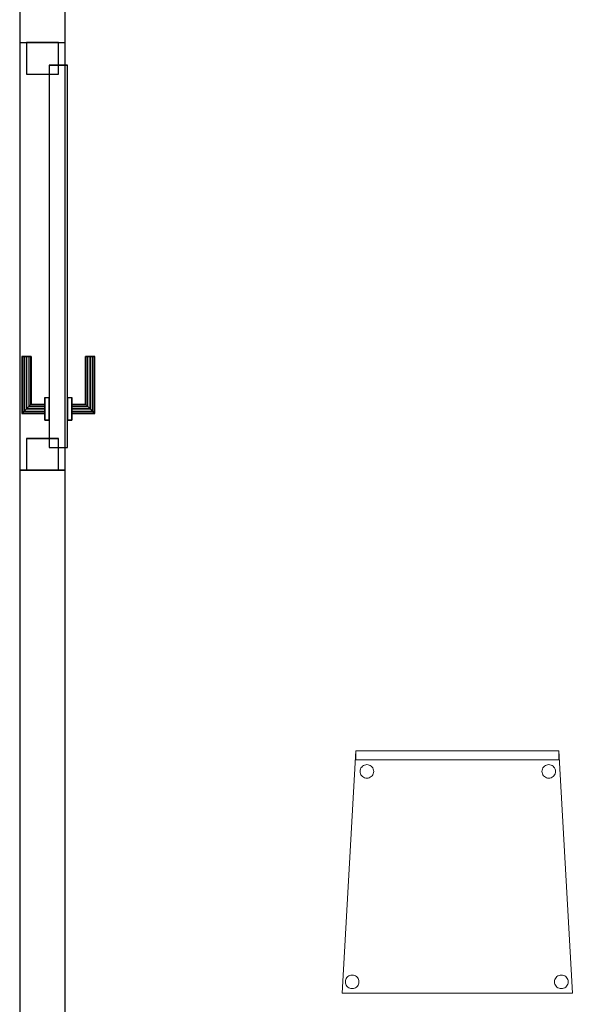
# Model space of a CAD drawing. Header units: metres. Extents: x 397.7 to 427.5, y 12.7 to 28.4.
# Tile 131 of 144: x 421.3 to 422.5, y 20.5 to 22.7. Entities that reach past the tile are written whole.
import ezdxf

# ---------------------------------------------------------------- set-up
doc = ezdxf.new("R2010")
doc.units = ezdxf.units.M
doc.layers.add('01_CARPINTERIA', color=5, linetype='Continuous', lineweight=25, true_color=0x0000ff)
for name, color, linetype, lineweight in [('02_MOBILIARIO', 7, 'Continuous', 18), ('A-DETL-____-MBND', 7, 'Continuous', 18), ('A-GENM-____-OTLN', 7, 'Continuous', 18), ('A-WALL-____-MCUT', 7, 'Continuous', 25), ('A-WALL-____-OTLN', 7, 'Continuous', 25)]:
    doc.layers.add(name, color=color, linetype=linetype, lineweight=lineweight)

# ---------------------------------------------------------------- blocks, each defined once
blk = doc.blocks.new('Family - Mampara P3-156562-06_TEL_P3')
at = {"layer": 'A-WALL-____-MCUT', "color": 253, "true_color": 0xaaaaaa}
for p, q in [((1.4587, 0.1), (1.3087, 0.1)), ((1.4587, 0), (1.4587, 0.1)), ((2.3987, 0.1), (2.3987, 0)), ((7.1949, 0.1), (2.3987, 0.1)), ((1.3087, 0), (1.4587, 0)), ((2.3987, 0), (7.1949, 0))]:
    blk.add_line(p, q, dxfattribs=at)
at = {"layer": 'A-WALL-____-OTLN', "color": 253, "true_color": 0xaaaaaa}
for p, q in [((10.9988, 0.1), (0, 0.1)), ((1.4587, 0), (1.4587, 0.1)), ((2.3987, 0.1), (1.4587, 0.1)), ((2.3987, 0), (2.3987, 0.1)), ((0, 0), (10.9988, 0)), ((1.4587, 0), (2.3987, 0))]:
    blk.add_line(p, q, dxfattribs=at)
at = {"layer": 'A-WALL-____-OTLN', "color": 253, "lineweight": 18, "true_color": 0xaaaaaa}
blk.add_line((0, 0), (10.9988, 0), dxfattribs=at)
blk = doc.blocks.new('Family - Vano porta P3-156564-06_TEL_P3')
at = {"layer": 'A-GENM-____-OTLN', "color": 253, "true_color": 0xaaaaaa}
for p, q in [((421.3659, 22.6507), (421.2659, 22.6507)), ((421.2659, 22.6507), (421.2659, 21.7107)), ((421.3659, 22.6507), (421.2659, 22.6507)), ((421.2659, 21.7107), (421.2659, 22.6507)), ((421.3659, 21.7107), (421.3659, 22.6507)), ((421.3659, 22.6507), (421.3659, 21.7107)), ((421.2659, 21.7107), (421.3659, 21.7107)), ((421.3659, 21.7107), (421.2659, 21.7107))]:
    blk.add_line(p, q, dxfattribs=at)
blk = doc.blocks.new('Family - LONDR55-XX_ZZ-ARQ-CAA-M3D-Londres55-156768-06_TEL_P3')
at = {"layer": '01_CARPINTERIA', "color": 161, "true_color": 0xaaaaff}
for p, q in [((0.69, 0.1487), (0.69, 0.15)), ((0.69, 0.15), (0.69, 0.1487)), ((0.815, 0.15), (0.69, 0.15)), ((0.69, 0.145), (0.69, 0.1487)), ((0.69, 0.1487), (0.69, 0.145)), ((0.8137, 0.1487), (0.69, 0.1487)), ((0.8137, 0.1487), (0.69, 0.1487)), ((0.69, 0.14), (0.69, 0.145)), ((0.69, 0.145), (0.69, 0.14)), ((0.81, 0.145), (0.69, 0.145)), ((0.81, 0.145), (0.69, 0.145)), ((0.69, 0.135), (0.69, 0.14)), ((0.69, 0.14), (0.69, 0.135)), ((0.69, 0.14), (0.805, 0.14)), ((0.805, 0.14), (0.69, 0.14)), ((0.69, 0.135), (0.69, 0.1313)), ((0.69, 0.1313), (0.69, 0.135)), ((0.8, 0.135), (0.69, 0.135)), ((0.8, 0.135), (0.69, 0.135)), ((0.69, 0.1313), (0.69, 0.13)), ((0.69, 0.13), (0.69, 0.1313)), ((0.7963, 0.1313), (0.69, 0.1313)), ((0.7963, 0.1313), (0.69, 0.1313)), ((0.795, 0.13), (0.69, 0.13)), ((0.795, 0.13), (0.7963, 0.1313)), ((0.7963, 0.1313), (0.795, 0.13)), ((0.795, 0.1), (0.795, 0.13)), ((0.7963, 0.1313), (0.8, 0.135)), ((0.8, 0.135), (0.7963, 0.1313)), ((0.7963, 0.1), (0.7963, 0.1313)), ((0.7963, 0.1), (0.7963, 0.1313)), ((0.8, 0.135), (0.805, 0.14)), ((0.805, 0.14), (0.8, 0.135)), ((0.8, 0.1), (0.8, 0.135)), ((0.8, 0.1), (0.8, 0.135)), ((0.81, 0.145), (0.805, 0.14)), ((0.805, 0.14), (0.81, 0.145)), ((0.805, 0.14), (0.805, 0.1)), ((0.805, 0.1), (0.805, 0.14)), ((0.8137, 0.1487), (0.81, 0.145)), ((0.81, 0.145), (0.8137, 0.1487)), ((0.81, 0.1), (0.81, 0.145)), ((0.81, 0.1), (0.81, 0.145)), ((0.815, 0.15), (0.8137, 0.1487)), ((0.8137, 0.1487), (0.815, 0.15)), ((0.8137, 0.1), (0.8137, 0.1487)), ((0.8137, 0.1), (0.8137, 0.1487)), ((0.815, 0.1), (0.815, 0.15)), ((0.89, 0.09), (0.05, 0.09)), ((0.05, 0.09), (0.05, 0.05)), ((0.89, 0.09), (0.05, 0.09)), ((0.05, 0.05), (0.05, 0.09)), ((0.83, 0.1), (0.78, 0.1)), ((0.78, 0.1), (0.83, 0.1)), ((0.78, 0.09), (0.78, 0.1)), ((0.78, 0.09), (0.78, 0.1)), ((0.83, 0.09), (0.78, 0.09)), ((0.78, 0.09), (0.83, 0.09)), ((0.7963, 0.1), (0.795, 0.1)), ((0.795, 0.1), (0.7963, 0.1)), ((0.8, 0.1), (0.7963, 0.1)), ((0.7963, 0.1), (0.8, 0.1)), ((0.805, 0.1), (0.8, 0.1)), ((0.8, 0.1), (0.805, 0.1)), ((0.81, 0.1), (0.805, 0.1)), ((0.805, 0.1), (0.81, 0.1)), ((0.81, 0.1), (0.8137, 0.1)), ((0.8137, 0.1), (0.81, 0.1)), ((0.8137, 0.1), (0.815, 0.1)), ((0.815, 0.1), (0.8137, 0.1)), ((0.83, 0.09), (0.83, 0.1)), ((0.83, 0.1), (0.83, 0.09)), ((0.89, 0.05), (0.89, 0.09)), ((0.89, 0.05), (0.89, 0.09)), ((0.07, 0.07), (0, 0.07)), ((0, 0.07), (0, 0)), ((0.07, 0.07), (0, 0.07)), ((0, 0), (0, 0.07)), ((0.07, 0), (0.07, 0.07)), ((0.07, 0), (0.07, 0.07)), ((0.94, 0.07), (0.87, 0.07)), ((0.87, 0.07), (0.87, 0)), ((0.94, 0.07), (0.87, 0.07)), ((0.87, 0), (0.87, 0.07)), ((0.94, 0), (0.94, 0.07)), ((0.94, 0), (0.94, 0.07)), ((0.05, 0.05), (0.89, 0.05)), ((0.05, 0.05), (0.89, 0.05)), ((0.78, 0.05), (0.83, 0.05)), ((0.83, 0.05), (0.78, 0.05)), ((0.78, 0.04), (0.78, 0.05)), ((0.78, 0.04), (0.78, 0.05)), ((0.83, 0.04), (0.83, 0.05)), ((0.83, 0.05), (0.83, 0.04)), ((0.78, 0.04), (0.83, 0.04)), ((0.83, 0.04), (0.78, 0.04)), ((0.7963, 0.04), (0.795, 0.04)), ((0.795, 0.04), (0.7963, 0.04)), ((0.795, 0.01), (0.795, 0.04)), ((0.8, 0.04), (0.7963, 0.04)), ((0.7963, 0.04), (0.8, 0.04)), ((0.7963, 0.0087), (0.7963, 0.04)), ((0.7963, 0.0087), (0.7963, 0.04)), ((0.8, 0.04), (0.805, 0.04)), ((0.805, 0.04), (0.8, 0.04)), ((0.8, 0.005), (0.8, 0.04)), ((0.8, 0.005), (0.8, 0.04)), ((0.805, 0.04), (0.81, 0.04)), ((0.81, 0.04), (0.805, 0.04)), ((0.805, 0.04), (0.805, 0)), ((0.805, 0), (0.805, 0.04)), ((0.81, 0.04), (0.8137, 0.04)), ((0.8137, 0.04), (0.81, 0.04)), ((0.81, -0.005), (0.81, 0.04)), ((0.81, -0.005), (0.81, 0.04)), ((0.8137, 0.04), (0.815, 0.04)), ((0.815, 0.04), (0.8137, 0.04)), ((0.8137, -0.0087), (0.8137, 0.04)), ((0.8137, -0.0087), (0.8137, 0.04)), ((0.815, -0.01), (0.815, 0.04)), ((0, 0), (0.07, 0)), ((0, 0), (0.07, 0)), ((0.69, 0.0087), (0.69, 0.01)), ((0.69, 0.01), (0.69, 0.0087)), ((0.69, 0.01), (0.795, 0.01)), ((0.69, 0.005), (0.69, 0.0087)), ((0.69, 0.0087), (0.69, 0.005)), ((0.69, 0.0087), (0.7963, 0.0087)), ((0.69, 0.0087), (0.7963, 0.0087)), ((0.69, 0), (0.69, 0.005)), ((0.69, 0.005), (0.69, 0)), ((0.69, 0.005), (0.8, 0.005)), ((0.69, 0.005), (0.8, 0.005)), ((0.69, -0.005), (0.69, 0)), ((0.805, 0), (0.69, 0)), ((0.69, 0), (0.805, 0)), ((0.7963, 0.0087), (0.795, 0.01)), ((0.795, 0.01), (0.7963, 0.0087)), ((0.8, 0.005), (0.7963, 0.0087)), ((0.7963, 0.0087), (0.8, 0.005)), ((0.805, 0), (0.8, 0.005)), ((0.8, 0.005), (0.805, 0)), ((0.805, 0), (0.81, -0.005)), ((0.81, -0.005), (0.805, 0)), ((0.87, 0), (0.94, 0)), ((0.87, 0), (0.94, 0)), ((0.69, 0), (0.69, -0.005)), ((0.69, -0.005), (0.69, -0.0087)), ((0.69, -0.0087), (0.69, -0.005)), ((0.69, -0.005), (0.81, -0.005)), ((0.69, -0.005), (0.81, -0.005)), ((0.69, -0.0087), (0.69, -0.01)), ((0.69, -0.01), (0.69, -0.0087)), ((0.69, -0.0087), (0.8137, -0.0087)), ((0.69, -0.0087), (0.8137, -0.0087)), ((0.69, -0.01), (0.815, -0.01)), ((0.81, -0.005), (0.8137, -0.0087)), ((0.8137, -0.0087), (0.81, -0.005)), ((0.8137, -0.0087), (0.815, -0.01)), ((0.815, -0.01), (0.8137, -0.0087))]:
    blk.add_line(p, q, dxfattribs=at)
blk = doc.blocks.new('Family - Porta P3-156769-06_TEL_P3')
blk.add_blockref('Family - LONDR55-XX_ZZ-ARQ-CAA-M3D-Londres55-156768-06_TEL_P3', (0, 0))
blk = doc.blocks.new('Family - Cadira confident_P3-156825-06_TEL_P3')
at = {"layer": 'A-DETL-____-MBND', "color": 253, "true_color": 0xaaaaaa}
for p, q in [((0, 0), (0.03, 0.5326)), ((0.03, 0.5326), (0, 0)), ((0.03, 0.5126), (0.03, 0.5326)), ((0.03, 0.5326), (0.4765, 0.5326)), ((0.4765, 0.5326), (0.03, 0.5326)), ((0.03, 0.5326), (0.03, 0.5126)), ((0.03, 0.5326), (0.4765, 0.5326)), ((0.4765, 0.5326), (0.03, 0.5326)), ((0.4765, 0.5326), (0.4765, 0.5126)), ((0.4765, 0.5126), (0.4765, 0.5326)), ((0.4765, 0.5326), (0.5065, 0)), ((0.5065, 0), (0.4765, 0.5326)), ((0.4765, 0.5126), (0.03, 0.5126)), ((0.03, 0.5126), (0.4765, 0.5126)), ((0.0432, 0.4971), (0.0451, 0.499)), ((0.0451, 0.499), (0.0432, 0.4971)), ((0.0451, 0.499), (0.0472, 0.5004)), ((0.0472, 0.5004), (0.0451, 0.499)), ((0.0472, 0.5004), (0.0496, 0.5015)), ((0.0496, 0.5015), (0.0472, 0.5004)), ((0.0496, 0.5015), (0.0521, 0.5022)), ((0.0521, 0.5022), (0.0496, 0.5015)), ((0.0521, 0.5022), (0.0547, 0.5024)), ((0.0547, 0.5024), (0.0521, 0.5022)), ((0.0547, 0.5024), (0.0573, 0.5022)), ((0.0573, 0.5022), (0.0547, 0.5024)), ((0.0573, 0.5022), (0.0598, 0.5015)), ((0.0598, 0.5015), (0.0573, 0.5022)), ((0.0598, 0.5015), (0.0621, 0.5004)), ((0.0621, 0.5004), (0.0598, 0.5015)), ((0.0621, 0.5004), (0.0643, 0.4989)), ((0.0643, 0.4989), (0.0621, 0.5004)), ((0.0643, 0.4989), (0.0661, 0.4971)), ((0.0661, 0.4971), (0.0643, 0.4989)), ((0.4432, 0.4971), (0.4451, 0.499)), ((0.4451, 0.499), (0.4432, 0.4971)), ((0.4451, 0.499), (0.4472, 0.5004)), ((0.4472, 0.5004), (0.4451, 0.499)), ((0.4472, 0.5004), (0.4496, 0.5015)), ((0.4496, 0.5015), (0.4472, 0.5004)), ((0.4496, 0.5015), (0.4521, 0.5022)), ((0.4521, 0.5022), (0.4496, 0.5015)), ((0.4521, 0.5022), (0.4547, 0.5024)), ((0.4547, 0.5024), (0.4521, 0.5022)), ((0.4547, 0.5024), (0.4573, 0.5022)), ((0.4573, 0.5022), (0.4547, 0.5024)), ((0.4573, 0.5022), (0.4598, 0.5015)), ((0.4598, 0.5015), (0.4573, 0.5022)), ((0.4598, 0.5015), (0.4621, 0.5004)), ((0.4621, 0.5004), (0.4598, 0.5015)), ((0.4621, 0.5004), (0.4643, 0.4989)), ((0.4643, 0.4989), (0.4621, 0.5004)), ((0.4643, 0.4989), (0.4661, 0.4971)), ((0.4661, 0.4971), (0.4643, 0.4989)), ((0.0397, 0.4875), (0.0399, 0.4901)), ((0.0399, 0.4901), (0.0397, 0.4875)), ((0.0399, 0.4849), (0.0397, 0.4875)), ((0.0397, 0.4875), (0.0399, 0.4849)), ((0.0399, 0.4901), (0.0406, 0.4926)), ((0.0406, 0.4926), (0.0399, 0.4901)), ((0.0406, 0.4824), (0.0399, 0.4849)), ((0.0399, 0.4849), (0.0406, 0.4824)), ((0.0406, 0.4926), (0.0417, 0.495)), ((0.0417, 0.495), (0.0406, 0.4926)), ((0.0417, 0.48), (0.0406, 0.4824)), ((0.0406, 0.4824), (0.0417, 0.48)), ((0.0417, 0.495), (0.0432, 0.4971)), ((0.0432, 0.4971), (0.0417, 0.495)), ((0.0432, 0.4779), (0.0417, 0.48)), ((0.0417, 0.48), (0.0432, 0.4779)), ((0.045, 0.4761), (0.0432, 0.4779)), ((0.0432, 0.4779), (0.045, 0.4761)), ((0.0472, 0.4746), (0.045, 0.4761)), ((0.045, 0.4761), (0.0472, 0.4746)), ((0.0642, 0.4761), (0.0621, 0.4746)), ((0.0621, 0.4746), (0.0642, 0.4761)), ((0.0661, 0.4779), (0.0642, 0.4761)), ((0.0642, 0.4761), (0.0661, 0.4779)), ((0.0661, 0.4971), (0.0676, 0.495)), ((0.0676, 0.495), (0.0661, 0.4971)), ((0.0676, 0.48), (0.0661, 0.4779)), ((0.0661, 0.4779), (0.0676, 0.48)), ((0.0676, 0.495), (0.0687, 0.4926)), ((0.0687, 0.4926), (0.0676, 0.495)), ((0.0687, 0.4824), (0.0676, 0.48)), ((0.0676, 0.48), (0.0687, 0.4824)), ((0.0687, 0.4926), (0.0694, 0.4901)), ((0.0694, 0.4901), (0.0687, 0.4926)), ((0.0694, 0.4849), (0.0687, 0.4824)), ((0.0687, 0.4824), (0.0694, 0.4849)), ((0.0694, 0.4901), (0.0696, 0.4875)), ((0.0696, 0.4875), (0.0694, 0.4901)), ((0.0696, 0.4875), (0.0694, 0.4849)), ((0.0694, 0.4849), (0.0696, 0.4875)), ((0.4397, 0.4875), (0.4399, 0.4901)), ((0.4399, 0.4901), (0.4397, 0.4875)), ((0.4399, 0.4849), (0.4397, 0.4875)), ((0.4397, 0.4875), (0.4399, 0.4849)), ((0.4399, 0.4901), (0.4406, 0.4926)), ((0.4406, 0.4926), (0.4399, 0.4901)), ((0.4406, 0.4824), (0.4399, 0.4849)), ((0.4399, 0.4849), (0.4406, 0.4824)), ((0.4406, 0.4926), (0.4417, 0.495)), ((0.4417, 0.495), (0.4406, 0.4926)), ((0.4417, 0.48), (0.4406, 0.4824)), ((0.4406, 0.4824), (0.4417, 0.48)), ((0.4417, 0.495), (0.4432, 0.4971)), ((0.4432, 0.4971), (0.4417, 0.495)), ((0.4432, 0.4779), (0.4417, 0.48)), ((0.4417, 0.48), (0.4432, 0.4779)), ((0.445, 0.4761), (0.4432, 0.4779)), ((0.4432, 0.4779), (0.445, 0.4761)), ((0.4472, 0.4746), (0.445, 0.4761)), ((0.445, 0.4761), (0.4472, 0.4746)), ((0.4642, 0.4761), (0.4621, 0.4746)), ((0.4621, 0.4746), (0.4642, 0.4761)), ((0.4661, 0.4779), (0.4642, 0.4761)), ((0.4642, 0.4761), (0.4661, 0.4779)), ((0.4661, 0.4971), (0.4676, 0.495)), ((0.4676, 0.495), (0.4661, 0.4971)), ((0.4676, 0.48), (0.4661, 0.4779)), ((0.4661, 0.4779), (0.4676, 0.48)), ((0.4676, 0.495), (0.4687, 0.4926)), ((0.4687, 0.4926), (0.4676, 0.495)), ((0.4687, 0.4824), (0.4676, 0.48)), ((0.4676, 0.48), (0.4687, 0.4824)), ((0.4687, 0.4926), (0.4694, 0.4901)), ((0.4694, 0.4901), (0.4687, 0.4926)), ((0.4694, 0.4849), (0.4687, 0.4824)), ((0.4687, 0.4824), (0.4694, 0.4849)), ((0.4694, 0.4901), (0.4696, 0.4875)), ((0.4696, 0.4875), (0.4694, 0.4901)), ((0.4696, 0.4875), (0.4694, 0.4849)), ((0.4694, 0.4849), (0.4696, 0.4875)), ((0.0495, 0.4735), (0.0472, 0.4746)), ((0.0472, 0.4746), (0.0495, 0.4735)), ((0.052, 0.4728), (0.0495, 0.4735)), ((0.0495, 0.4735), (0.052, 0.4728)), ((0.0546, 0.4726), (0.052, 0.4728)), ((0.052, 0.4728), (0.0546, 0.4726)), ((0.0572, 0.4728), (0.0546, 0.4726)), ((0.0546, 0.4726), (0.0572, 0.4728)), ((0.0598, 0.4735), (0.0572, 0.4728)), ((0.0572, 0.4728), (0.0598, 0.4735)), ((0.0621, 0.4746), (0.0598, 0.4735)), ((0.0598, 0.4735), (0.0621, 0.4746)), ((0.4495, 0.4735), (0.4472, 0.4746)), ((0.4472, 0.4746), (0.4495, 0.4735)), ((0.452, 0.4728), (0.4495, 0.4735)), ((0.4495, 0.4735), (0.452, 0.4728)), ((0.4546, 0.4726), (0.452, 0.4728)), ((0.452, 0.4728), (0.4546, 0.4726)), ((0.4572, 0.4728), (0.4546, 0.4726)), ((0.4546, 0.4726), (0.4572, 0.4728)), ((0.4598, 0.4735), (0.4572, 0.4728)), ((0.4572, 0.4728), (0.4598, 0.4735)), ((0.4621, 0.4746), (0.4598, 0.4735)), ((0.4598, 0.4735), (0.4621, 0.4746)), ((0.0074, 0.0251), (0.0076, 0.0277)), ((0.0076, 0.0277), (0.0074, 0.0251)), ((0.0076, 0.0225), (0.0074, 0.0251)), ((0.0074, 0.0251), (0.0076, 0.0225)), ((0.0076, 0.0277), (0.0083, 0.0302)), ((0.0083, 0.0302), (0.0076, 0.0277)), ((0.0082, 0.02), (0.0076, 0.0225)), ((0.0076, 0.0225), (0.0082, 0.02)), ((0.0083, 0.0302), (0.0094, 0.0326)), ((0.0094, 0.0326), (0.0083, 0.0302)), ((0.0094, 0.0326), (0.0109, 0.0347)), ((0.0109, 0.0347), (0.0094, 0.0326)), ((0.0109, 0.0347), (0.0127, 0.0365)), ((0.0127, 0.0365), (0.0109, 0.0347)), ((0.0127, 0.0365), (0.0148, 0.038)), ((0.0148, 0.038), (0.0127, 0.0365)), ((0.0148, 0.038), (0.0172, 0.0391)), ((0.0172, 0.0391), (0.0148, 0.038)), ((0.0172, 0.0391), (0.0197, 0.0398)), ((0.0197, 0.0398), (0.0172, 0.0391)), ((0.0197, 0.0398), (0.0223, 0.04)), ((0.0223, 0.04), (0.0197, 0.0398)), ((0.0223, 0.04), (0.0249, 0.0398)), ((0.0249, 0.0398), (0.0223, 0.04)), ((0.0249, 0.0398), (0.0274, 0.0391)), ((0.0274, 0.0391), (0.0249, 0.0398)), ((0.0274, 0.0391), (0.0298, 0.038)), ((0.0298, 0.038), (0.0274, 0.0391)), ((0.0298, 0.038), (0.0319, 0.0365)), ((0.0319, 0.0365), (0.0298, 0.038)), ((0.0319, 0.0365), (0.0337, 0.0347)), ((0.0337, 0.0347), (0.0319, 0.0365)), ((0.0337, 0.0347), (0.0352, 0.0326)), ((0.0352, 0.0326), (0.0337, 0.0347)), ((0.0352, 0.0326), (0.0363, 0.0302)), ((0.0363, 0.0302), (0.0352, 0.0326)), ((0.0363, 0.0302), (0.037, 0.0277)), ((0.037, 0.0277), (0.0363, 0.0302)), ((0.037, 0.0225), (0.0363, 0.02)), ((0.0363, 0.02), (0.037, 0.0225)), ((0.037, 0.0277), (0.0372, 0.0251)), ((0.0372, 0.0251), (0.037, 0.0277)), ((0.0372, 0.0251), (0.037, 0.0225)), ((0.037, 0.0225), (0.0372, 0.0251)), ((0.4674, 0.0251), (0.4676, 0.0277)), ((0.4676, 0.0277), (0.4674, 0.0251)), ((0.4676, 0.0225), (0.4674, 0.0251)), ((0.4674, 0.0251), (0.4676, 0.0225)), ((0.4676, 0.0277), (0.4683, 0.0302)), ((0.4683, 0.0302), (0.4676, 0.0277)), ((0.4682, 0.02), (0.4676, 0.0225)), ((0.4676, 0.0225), (0.4682, 0.02)), ((0.4683, 0.0302), (0.4694, 0.0326)), ((0.4694, 0.0326), (0.4683, 0.0302)), ((0.4694, 0.0326), (0.4709, 0.0347)), ((0.4709, 0.0347), (0.4694, 0.0326)), ((0.4709, 0.0347), (0.4727, 0.0365)), ((0.4727, 0.0365), (0.4709, 0.0347)), ((0.4727, 0.0365), (0.4748, 0.038)), ((0.4748, 0.038), (0.4727, 0.0365)), ((0.4748, 0.038), (0.4772, 0.0391)), ((0.4772, 0.0391), (0.4748, 0.038)), ((0.4772, 0.0391), (0.4797, 0.0398)), ((0.4797, 0.0398), (0.4772, 0.0391)), ((0.4797, 0.0398), (0.4823, 0.04)), ((0.4823, 0.04), (0.4797, 0.0398)), ((0.4823, 0.04), (0.4849, 0.0398)), ((0.4849, 0.0398), (0.4823, 0.04)), ((0.4849, 0.0398), (0.4874, 0.0391)), ((0.4874, 0.0391), (0.4849, 0.0398)), ((0.4874, 0.0391), (0.4898, 0.038)), ((0.4898, 0.038), (0.4874, 0.0391)), ((0.4898, 0.038), (0.4919, 0.0365)), ((0.4919, 0.0365), (0.4898, 0.038)), ((0.4919, 0.0365), (0.4937, 0.0347)), ((0.4937, 0.0347), (0.4919, 0.0365)), ((0.4937, 0.0347), (0.4952, 0.0326)), ((0.4952, 0.0326), (0.4937, 0.0347)), ((0.4952, 0.0326), (0.4963, 0.0302)), ((0.4963, 0.0302), (0.4952, 0.0326)), ((0.4963, 0.0302), (0.497, 0.0277)), ((0.497, 0.0277), (0.4963, 0.0302)), ((0.497, 0.0225), (0.4963, 0.02)), ((0.4963, 0.02), (0.497, 0.0225)), ((0.497, 0.0277), (0.4972, 0.0251)), ((0.4972, 0.0251), (0.497, 0.0277)), ((0.4972, 0.0251), (0.497, 0.0225)), ((0.497, 0.0225), (0.4972, 0.0251)), ((0.5065, 0), (0, 0)), ((0, 0), (0.5065, 0)), ((0.0093, 0.0176), (0.0082, 0.02)), ((0.0082, 0.02), (0.0093, 0.0176)), ((0.0108, 0.0155), (0.0093, 0.0176)), ((0.0093, 0.0176), (0.0108, 0.0155)), ((0.0127, 0.0137), (0.0108, 0.0155)), ((0.0108, 0.0155), (0.0127, 0.0137)), ((0.0148, 0.0122), (0.0127, 0.0137)), ((0.0127, 0.0137), (0.0148, 0.0122)), ((0.0172, 0.0111), (0.0148, 0.0122)), ((0.0148, 0.0122), (0.0172, 0.0111)), ((0.0197, 0.0104), (0.0172, 0.0111)), ((0.0172, 0.0111), (0.0197, 0.0104)), ((0.0223, 0.0102), (0.0197, 0.0104)), ((0.0197, 0.0104), (0.0223, 0.0102)), ((0.0249, 0.0104), (0.0223, 0.0102)), ((0.0223, 0.0102), (0.0249, 0.0104)), ((0.0274, 0.0111), (0.0249, 0.0104)), ((0.0249, 0.0104), (0.0274, 0.0111)), ((0.0298, 0.0122), (0.0274, 0.0111)), ((0.0274, 0.0111), (0.0298, 0.0122)), ((0.0319, 0.0136), (0.0298, 0.0122)), ((0.0298, 0.0122), (0.0319, 0.0136)), ((0.0337, 0.0155), (0.0319, 0.0136)), ((0.0319, 0.0136), (0.0337, 0.0155)), ((0.0352, 0.0176), (0.0337, 0.0155)), ((0.0337, 0.0155), (0.0352, 0.0176)), ((0.0363, 0.02), (0.0352, 0.0176)), ((0.0352, 0.0176), (0.0363, 0.02)), ((0.4693, 0.0176), (0.4682, 0.02)), ((0.4682, 0.02), (0.4693, 0.0176)), ((0.4708, 0.0155), (0.4693, 0.0176)), ((0.4693, 0.0176), (0.4708, 0.0155)), ((0.4727, 0.0137), (0.4708, 0.0155)), ((0.4708, 0.0155), (0.4727, 0.0137)), ((0.4748, 0.0122), (0.4727, 0.0137)), ((0.4727, 0.0137), (0.4748, 0.0122)), ((0.4772, 0.0111), (0.4748, 0.0122)), ((0.4748, 0.0122), (0.4772, 0.0111)), ((0.4797, 0.0104), (0.4772, 0.0111)), ((0.4772, 0.0111), (0.4797, 0.0104)), ((0.4823, 0.0102), (0.4797, 0.0104)), ((0.4797, 0.0104), (0.4823, 0.0102)), ((0.4849, 0.0104), (0.4823, 0.0102)), ((0.4823, 0.0102), (0.4849, 0.0104)), ((0.4874, 0.0111), (0.4849, 0.0104)), ((0.4849, 0.0104), (0.4874, 0.0111)), ((0.4898, 0.0122), (0.4874, 0.0111)), ((0.4874, 0.0111), (0.4898, 0.0122)), ((0.4919, 0.0136), (0.4898, 0.0122)), ((0.4898, 0.0122), (0.4919, 0.0136)), ((0.4937, 0.0155), (0.4919, 0.0136)), ((0.4919, 0.0136), (0.4937, 0.0155)), ((0.4952, 0.0176), (0.4937, 0.0155)), ((0.4937, 0.0155), (0.4952, 0.0176)), ((0.4963, 0.02), (0.4952, 0.0176)), ((0.4952, 0.0176), (0.4963, 0.02))]:
    blk.add_line(p, q, dxfattribs=at)
blk = doc.blocks.new('LONDR55-XX_ZZ-ARQ-CAA-M3D-Londres55_ifc-1-06_TEL_P3')
at = {"layer": '01_CARPINTERIA', "color": 253, "lineweight": 18, "true_color": 0xaaaaaa, "rotation": 270}
blk.add_blockref('Family - Porta P3-156769-06_TEL_P3', (421.2809, 22.6507), dxfattribs=at)
at = {"layer": '02_MOBILIARIO', "color": 253, "lineweight": 18, "true_color": 0xaaaaaa}
blk.add_blockref('Family - Cadira confident_P3-156825-06_TEL_P3', (421.9748, 20.5615), dxfattribs=at)
at = {"layer": 'A-GENM-____-OTLN', "color": 253, "lineweight": 18, "true_color": 0xaaaaaa}
blk.add_blockref('Family - Vano porta P3-156564-06_TEL_P3', (0, 0), dxfattribs=at)
at = {"layer": 'A-WALL-____-OTLN', "color": 253, "lineweight": 18, "true_color": 0xaaaaaa, "rotation": 270}
blk.add_blockref('Family - Mampara P3-156562-06_TEL_P3', (421.2659, 24.1095), dxfattribs=at)

msp = doc.modelspace()

# ---------------------------------------------------------------- block references
at = {"lineweight": 5}
msp.add_blockref('LONDR55-XX_ZZ-ARQ-CAA-M3D-Londres55_ifc-1-06_TEL_P3', (0, 0), dxfattribs=at)

doc.saveas('drawing.dxf')
